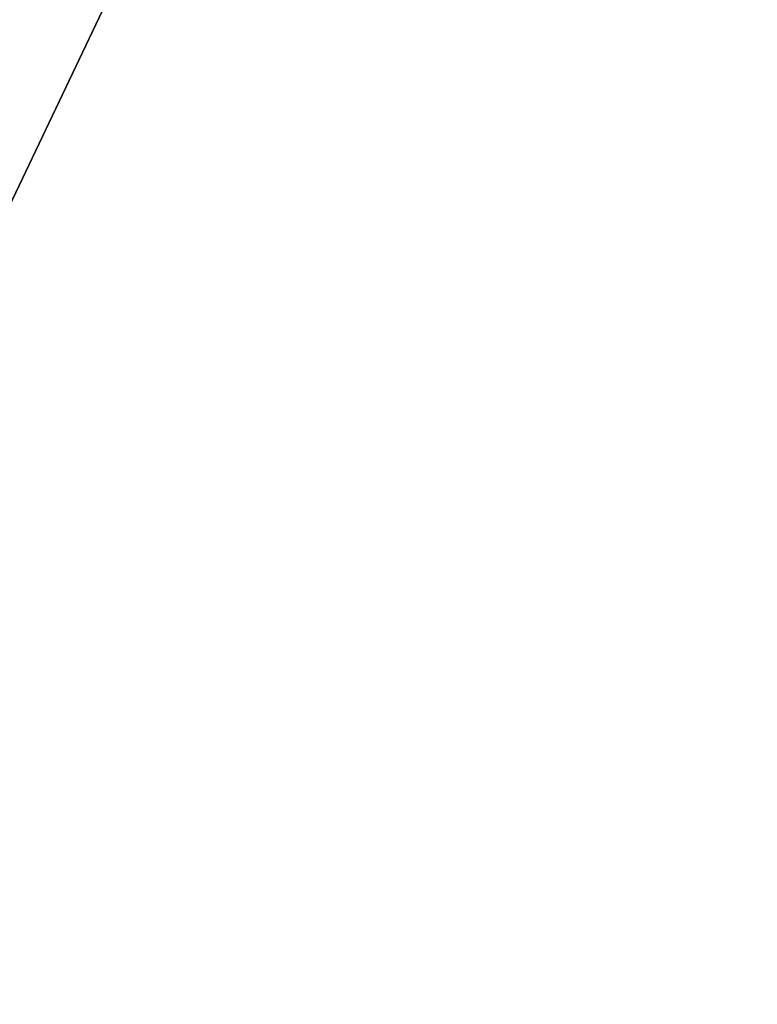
# Model space of a CAD drawing. Header units: millimetres. Extents: x -25 to 87, y -149 to 296.
# Tile 55 of 256: x 55.854 to 56.282, y 53.269 to 53.839. Entities that reach past the tile are written whole.
import ezdxf

# ---------------------------------------------------------------- set-up
doc = ezdxf.new("R2010")
doc.units = ezdxf.units.MM
doc.header["$LTSCALE"] = 65.185185
doc.layers.add('3', color=7, linetype='CONTINUOUS')
doc.layers.add('86', color=7, linetype='CONTINUOUS')

msp = doc.modelspace()

# ---------------------------------------------------------------- linework, layer by layer
at = {"layer": '3', "color": 7, "linetype": 'CONTINUOUS', "true_color": 0x0833a0}
for points in [[(55.5, 53, 18.75), (55.5, 61.13546, 16.8931), (56.5, 53, 18.75), (55.5, 53, 18.75)], [(56.5, 53, 18.75), (55.5, 61.13546, 16.8931), (56.5, 55.09957, 18.63207), (56.5, 53, 18.75)], [(55.5, 61.13546, -16.8931), (55.5, 53, -18.75), (56.5, 61.13546, -16.89309), (55.5, 61.13546, -16.8931)], [(56.5, 61.13546, -16.89309), (55.5, 53, -18.75), (56.5, 59.19294, -17.69774), (56.5, 61.13546, -16.89309)], [(56.5, 59.19294, -17.69774), (55.5, 53, -18.75), (56.5, 57.17197, -18.27997), (56.5, 59.19294, -17.69774)], [(56.5, 57.17197, -18.27997), (55.5, 53, -18.75), (56.5, 55.09957, -18.63207), (56.5, 57.17197, -18.27997)], [(56.5, 55.09957, -18.63207), (55.5, 53, -18.75), (56.5, 53, -18.75), (56.5, 55.09957, -18.63207)]]:
    msp.add_3dface(points, dxfattribs=at)
at = {"layer": '86', "linetype": 'CONTINUOUS'}
for points in [[(56.5, 53, 21), (56.5, 61.03617, 19.40154), (0, 53, 21), (56.5, 53, 21)], [(0, 53, 21), (56.5, 61.03617, 19.40154), (4.97417, 56.94185, 20.62673), (0, 53, 21)], [(56.5, 61.03617, -19.40154), (56.5, 53, -21), (9.70256, 60.6888, -19.54181), (56.5, 61.03617, -19.40154)], [(9.70256, 60.6888, -19.54181), (56.5, 53, -21), (4.97693, 56.94403, -20.62631), (9.70256, 60.6888, -19.54181)], [(56.5, 53, -21), (0, 53, -21), (4.97693, 56.94403, -20.62631), (56.5, 53, -21)]]:
    msp.add_3dface(points, dxfattribs=at)

doc.saveas('drawing.dxf')
